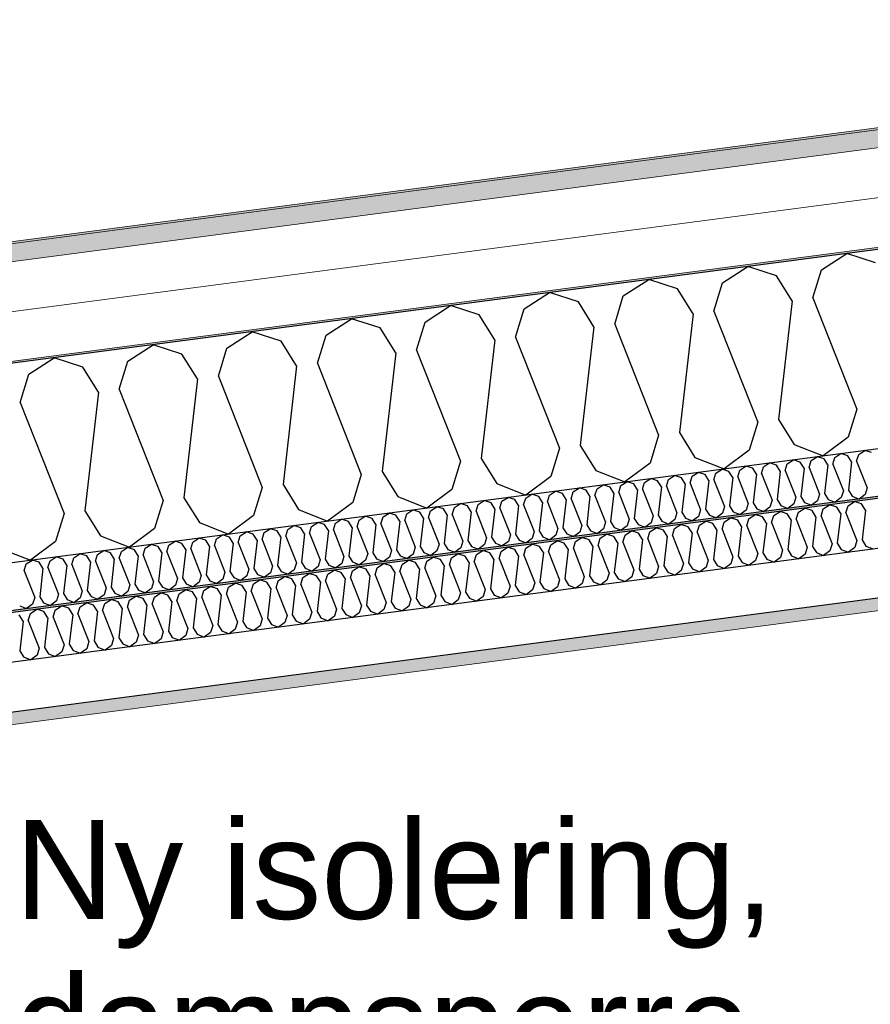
# Model space of a CAD drawing. Header units: millimetres. Extents: x -82116 to -57126, y -2070 to 13065.
# Tile 30 of 74: x -73345 to -72484, y 7414 to 8411. Entities that reach past the tile are written whole.
import ezdxf

# ---------------------------------------------------------------- set-up
doc = ezdxf.new("R2010")
doc.units = ezdxf.units.MM
doc.header["$LTSCALE"] = 0.5
doc.header["$MEASUREMENT"] = 0
doc.linetypes.add('PLINE', pattern=[0])
doc.layers.add('236- Innvendig kledning og overflate(Nye konstruksjoner)', color=7, linetype='Continuous', lineweight=0)
doc.layers.add('262- Taktekking(Nye konstruksjoner)', color=7, linetype='Continuous', lineweight=0)
for name, color, linetype in [('256- Faste himlinger og overflatebehandling (Skravur)(Nye konstruksjoner)', 7, 'Continuous'), ('256- Faste himlinger og overflatebehandling(Nye konstruksjoner)', 7, 'Continuous'), ('261- Primærkonstruksjon (tak)', 7, 'Continuous'), ('261- Primærkonstruksjon (tak) (Skravur)', 7, 'Continuous'), ('262- Taktekking (Skravur)(Nye konstruksjoner)', 7, 'Continuous'), ('832- Tekst bygning(Nye konstruksjoner)', 7, 'Continuous')]:
    doc.layers.add(name, color=color, linetype=linetype)
doc.styles.add('GENERATED_STYLE_3', font='arial.ttf')
doc.dimstyles.new('GENERATED_STYLE__2', dxfattribs={"dimtxt": 0.18, "dimasz": 182.4, "dimexe": 0.18, "dimexo": 0.0625, "dimgap": 0, "dimtad": 0, "dimtih": 1, "dimtoh": 1, "dimdec": 4, "dimzin": 0, "dimdsep": 46, "dimcen": 0.09, "dimadec": 0, "dimazin": 0, "dimtfac": 1, "dimtdec": 4, "dimtmove": 0, "dimatfit": 3, "dimldrblk": 'ARROWHEAD_5', "dimfxl": 1, "dimtolj": 1, "dimtzin": 0, "dimarcsym": 0})

# ---------------------------------------------------------------- blocks, each defined once
blk = doc.blocks.new('*X4')
at = {"layer": '261- Primærkonstruksjon (tak) (Skravur)', "linetype": 'PLINE'}
for p, q in [((-72533.31, 8157.51), (-72507.62, 8174.07)), ((-72478.52, 8164.72), (-72507.62, 8174.07)), ((-72633.61, 8144.3), (-72607.93, 8160.87)), ((-72578.83, 8151.51), (-72607.93, 8160.87)), ((-72541.99, 8129.04), (-72533.31, 8157.51)), ((-72733.92, 8131.09), (-72708.23, 8147.66)), ((-72679.14, 8138.31), (-72708.23, 8147.66)), ((-72642.3, 8115.83), (-72633.61, 8144.3)), ((-72563.07, 8126.26), (-72578.83, 8151.51)), ((-72834.23, 8117.89), (-72808.54, 8134.46)), ((-72779.44, 8125.1), (-72808.54, 8134.46)), ((-72663.38, 8113.06), (-72679.14, 8138.31)), ((-72763.68, 8099.85), (-72779.44, 8125.1)), ((-72742.61, 8102.62), (-72733.92, 8131.09)), ((-72563.07, 8126.26), (-72576.83, 8006.12)), ((-72541.99, 8129.04), (-72497.6, 8016.55)), ((-72934.53, 8104.68), (-72908.85, 8121.25)), ((-72879.75, 8111.9), (-72908.85, 8121.25)), ((-72842.91, 8089.42), (-72834.23, 8117.89)), ((-72663.38, 8113.06), (-72677.14, 7992.91)), ((-72642.3, 8115.83), (-72597.91, 8003.34)), ((-73034.84, 8091.48), (-73009.15, 8108.05)), ((-72980.05, 8098.69), (-73009.15, 8108.05)), ((-72943.22, 8076.21), (-72934.53, 8104.68)), ((-72863.99, 8086.64), (-72879.75, 8111.9)), ((-72742.61, 8102.62), (-72698.22, 7990.14)), ((-73135.15, 8078.27), (-73109.46, 8094.84)), ((-73080.36, 8085.48), (-73109.46, 8094.84)), ((-72964.29, 8073.44), (-72980.05, 8098.69)), ((-72763.68, 8099.85), (-72777.45, 7979.7)), ((-73064.6, 8060.23), (-73080.36, 8085.48)), ((-73043.53, 8063.01), (-73034.84, 8091.48)), ((-72863.99, 8086.64), (-72877.75, 7966.5)), ((-72842.91, 8089.42), (-72798.52, 7976.93)), ((-73235.45, 8065.07), (-73209.77, 8081.64)), ((-73180.67, 8072.28), (-73209.77, 8081.64)), ((-73143.83, 8049.8), (-73135.15, 8078.27)), ((-72964.29, 8073.44), (-72978.06, 7953.29)), ((-72943.22, 8076.21), (-72898.83, 7963.72)), ((-73335.76, 8051.86), (-73310.07, 8068.43)), ((-73280.97, 8059.07), (-73310.07, 8068.43)), ((-73244.14, 8036.6), (-73235.45, 8065.07)), ((-73164.91, 8047.03), (-73180.67, 8072.28)), ((-73043.53, 8063.01), (-72999.13, 7950.52)), ((-73265.21, 8033.82), (-73280.97, 8059.07)), ((-73064.6, 8060.23), (-73078.37, 7940.09)), ((-73344.45, 8023.39), (-73335.76, 8051.86)), ((-73164.91, 8047.03), (-73178.67, 7926.88)), ((-73143.83, 8049.8), (-73099.44, 7937.31)), ((-73265.21, 8033.82), (-73278.98, 7913.68)), ((-73244.14, 8036.6), (-73199.75, 7924.11)), ((-73344.45, 8023.39), (-73300.05, 7910.9)), ((-72497.6, 8016.55), (-72506.29, 7988.08)), ((-72597.91, 8003.34), (-72606.6, 7974.87)), ((-72576.83, 8006.12), (-72561.07, 7980.86)), ((-72677.14, 7992.91), (-72661.38, 7967.66)), ((-72698.22, 7990.14), (-72706.9, 7961.67)), ((-72506.29, 7988.08), (-72531.67, 7969.18)), ((-72798.52, 7976.93), (-72807.21, 7948.46)), ((-72777.45, 7979.7), (-72761.69, 7954.45)), ((-72606.6, 7974.87), (-72631.98, 7955.98)), ((-72561.07, 7980.86), (-72531.67, 7969.18)), ((-72898.83, 7963.72), (-72907.52, 7935.25)), ((-72877.75, 7966.5), (-72861.99, 7941.25)), ((-72661.38, 7967.66), (-72631.98, 7955.98)), ((-72978.06, 7953.29), (-72962.3, 7928.04)), ((-72761.69, 7954.45), (-72732.28, 7942.77)), ((-72706.9, 7961.67), (-72732.28, 7942.77)), ((-72999.13, 7950.52), (-73007.82, 7922.05)), ((-72807.21, 7948.46), (-72832.59, 7929.57)), ((-73099.44, 7937.31), (-73108.13, 7908.84)), ((-73078.37, 7940.09), (-73062.61, 7914.84)), ((-72907.52, 7935.25), (-72932.9, 7916.36)), ((-72861.99, 7941.25), (-72832.59, 7929.57)), ((-73199.75, 7924.11), (-73208.43, 7895.64)), ((-73178.67, 7926.88), (-73162.91, 7901.63)), ((-72962.3, 7928.04), (-72932.9, 7916.36)), ((-73278.98, 7913.68), (-73263.22, 7888.42)), ((-73062.61, 7914.84), (-73033.2, 7903.16)), ((-73007.82, 7922.05), (-73033.2, 7903.16)), ((-73300.05, 7910.9), (-73308.74, 7882.43)), ((-73108.13, 7908.84), (-73133.51, 7889.95)), ((-73208.43, 7895.64), (-73233.81, 7876.74)), ((-73162.91, 7901.63), (-73133.51, 7889.95)), ((-73263.22, 7888.42), (-73233.81, 7876.74)), ((-73363.53, 7875.22), (-73334.12, 7863.54)), ((-73308.74, 7882.43), (-73334.12, 7863.54))]:
    blk.add_line(p, q, dxfattribs=at)
blk = doc.blocks.new('*X10')
at = {"layer": '256- Faste himlinger og overflatebehandling (Skravur)(Nye konstruksjoner)', "linetype": 'PLINE'}
for p, q in [((-72495.71, 7970.75), (-72489.54, 7974.73)), ((-72482.56, 7972.48), (-72489.54, 7974.73)), ((-72567.93, 7961.24), (-72561.76, 7965.22)), ((-72554.78, 7962.98), (-72561.76, 7965.22)), ((-72551, 7956.92), (-72554.78, 7962.98)), ((-72545.94, 7957.58), (-72543.85, 7964.41)), ((-72543.85, 7964.41), (-72537.69, 7968.39)), ((-72530.7, 7966.15), (-72537.69, 7968.39)), ((-72526.92, 7960.08), (-72530.7, 7966.15)), ((-72521.86, 7960.75), (-72519.78, 7967.58)), ((-72519.78, 7967.58), (-72513.61, 7971.56)), ((-72506.63, 7969.31), (-72513.61, 7971.56)), ((-72502.85, 7963.25), (-72506.63, 7969.31)), ((-72502.85, 7963.25), (-72506.15, 7934.42)), ((-72497.79, 7963.92), (-72495.71, 7970.75)), ((-72497.79, 7963.92), (-72487.14, 7936.92)), ((-72640.15, 7951.74), (-72633.98, 7955.71)), ((-72627, 7953.47), (-72633.98, 7955.71)), ((-72623.22, 7947.41), (-72627, 7953.47)), ((-72618.16, 7948.07), (-72616.07, 7954.91)), ((-72616.07, 7954.91), (-72609.91, 7958.88)), ((-72602.92, 7956.64), (-72609.91, 7958.88)), ((-72599.14, 7950.58), (-72602.92, 7956.64)), ((-72594.08, 7951.24), (-72592, 7958.08)), ((-72592, 7958.08), (-72585.84, 7962.05)), ((-72578.85, 7959.81), (-72585.84, 7962.05)), ((-72575.07, 7953.75), (-72578.85, 7959.81)), ((-72575.07, 7953.75), (-72578.37, 7924.91)), ((-72570.01, 7954.41), (-72567.93, 7961.24)), ((-72570.01, 7954.41), (-72559.36, 7927.41)), ((-72551, 7956.92), (-72554.3, 7928.08)), ((-72545.94, 7957.58), (-72535.28, 7930.58)), ((-72526.92, 7960.08), (-72530.23, 7931.25)), ((-72521.86, 7960.75), (-72511.21, 7933.75)), ((-72736.44, 7939.06), (-72730.28, 7943.04)), ((-72723.29, 7940.79), (-72730.28, 7943.04)), ((-72712.37, 7942.23), (-72706.2, 7946.21)), ((-72699.22, 7943.96), (-72706.2, 7946.21)), ((-72695.44, 7937.9), (-72699.22, 7943.96)), ((-72690.38, 7938.57), (-72688.29, 7945.4)), ((-72688.29, 7945.4), (-72682.13, 7949.37)), ((-72675.15, 7947.13), (-72682.13, 7949.37)), ((-72671.36, 7941.07), (-72675.15, 7947.13)), ((-72666.31, 7941.73), (-72664.22, 7948.57)), ((-72664.22, 7948.57), (-72658.06, 7952.54)), ((-72651.07, 7950.3), (-72658.06, 7952.54)), ((-72647.29, 7944.24), (-72651.07, 7950.3)), ((-72647.29, 7944.24), (-72650.59, 7915.4)), ((-72642.23, 7944.9), (-72640.15, 7951.74)), ((-72642.23, 7944.9), (-72631.58, 7917.91)), ((-72623.22, 7947.41), (-72626.52, 7918.57)), ((-72618.16, 7948.07), (-72607.5, 7921.08)), ((-72599.14, 7950.58), (-72602.45, 7921.74)), ((-72594.08, 7951.24), (-72583.43, 7924.25)), ((-72808.66, 7929.55), (-72802.5, 7933.53)), ((-72795.51, 7931.28), (-72802.5, 7933.53)), ((-72784.59, 7932.72), (-72778.42, 7936.7)), ((-72771.44, 7934.45), (-72778.42, 7936.7)), ((-72767.66, 7928.39), (-72771.44, 7934.45)), ((-72762.6, 7929.06), (-72760.51, 7935.89)), ((-72760.51, 7935.89), (-72754.35, 7939.87)), ((-72747.37, 7937.62), (-72754.35, 7939.87)), ((-72743.58, 7931.56), (-72747.37, 7937.62)), ((-72738.53, 7932.23), (-72736.44, 7939.06)), ((-72719.51, 7934.73), (-72723.29, 7940.79)), ((-72719.51, 7934.73), (-72722.81, 7905.9)), ((-72714.45, 7935.4), (-72712.37, 7942.23)), ((-72714.45, 7935.4), (-72703.8, 7908.4)), ((-72695.44, 7937.9), (-72698.74, 7909.06)), ((-72690.38, 7938.57), (-72679.72, 7911.57)), ((-72671.36, 7941.07), (-72674.67, 7912.23)), ((-72666.31, 7941.73), (-72655.65, 7914.74)), ((-72511.21, 7933.75), (-72513.29, 7926.92)), ((-72506.15, 7934.42), (-72502.37, 7928.36)), ((-72487.14, 7936.92), (-72489.22, 7930.09)), ((-72880.88, 7920.04), (-72874.72, 7924.02)), ((-72867.73, 7921.77), (-72874.72, 7924.02)), ((-72858.89, 7916.38), (-72856.81, 7923.21)), ((-72856.81, 7923.21), (-72850.64, 7927.19)), ((-72843.66, 7924.94), (-72850.64, 7927.19)), ((-72839.88, 7918.88), (-72843.66, 7924.94)), ((-72834.82, 7919.55), (-72832.74, 7926.38)), ((-72832.74, 7926.38), (-72826.57, 7930.36)), ((-72819.59, 7928.11), (-72826.57, 7930.36)), ((-72815.8, 7922.05), (-72819.59, 7928.11)), ((-72810.75, 7922.72), (-72808.66, 7929.55)), ((-72791.73, 7925.22), (-72795.51, 7931.28)), ((-72791.73, 7925.22), (-72795.03, 7896.39)), ((-72786.67, 7925.89), (-72784.59, 7932.72)), ((-72786.67, 7925.89), (-72776.02, 7898.89)), ((-72767.66, 7928.39), (-72770.96, 7899.56)), ((-72762.6, 7929.06), (-72751.95, 7902.06)), ((-72743.58, 7931.56), (-72746.89, 7902.73)), ((-72738.53, 7932.23), (-72727.87, 7905.23)), ((-72583.43, 7924.25), (-72585.52, 7917.41)), ((-72578.37, 7924.91), (-72574.59, 7918.85)), ((-72559.36, 7927.41), (-72561.44, 7920.58)), ((-72554.3, 7928.08), (-72550.52, 7922.02)), ((-72537.37, 7923.75), (-72543.46, 7919.22)), ((-72535.28, 7930.58), (-72537.37, 7923.75)), ((-72530.23, 7931.25), (-72526.44, 7925.19)), ((-72526.44, 7925.19), (-72519.39, 7922.39)), ((-72513.29, 7926.92), (-72519.39, 7922.39)), ((-72502.37, 7928.36), (-72495.31, 7925.56)), ((-72489.22, 7930.09), (-72495.31, 7925.56)), ((-72953.1, 7910.54), (-72946.94, 7914.51)), ((-72939.95, 7912.27), (-72946.94, 7914.51)), ((-72931.11, 7906.87), (-72929.03, 7913.7)), ((-72929.03, 7913.7), (-72922.86, 7917.68)), ((-72915.88, 7915.44), (-72922.86, 7917.68)), ((-72912.1, 7909.38), (-72915.88, 7915.44)), ((-72907.04, 7910.04), (-72904.96, 7916.87)), ((-72904.96, 7916.87), (-72898.79, 7920.85)), ((-72891.81, 7918.61), (-72898.79, 7920.85)), ((-72888.02, 7912.54), (-72891.81, 7918.61)), ((-72882.97, 7913.21), (-72880.88, 7920.04)), ((-72882.97, 7913.21), (-72872.31, 7886.21)), ((-72863.95, 7915.71), (-72867.73, 7921.77)), ((-72863.95, 7915.71), (-72867.26, 7886.88)), ((-72858.89, 7916.38), (-72848.24, 7889.38)), ((-72839.88, 7918.88), (-72843.18, 7890.05)), ((-72834.82, 7919.55), (-72824.17, 7892.55)), ((-72815.8, 7922.05), (-72819.11, 7893.22)), ((-72810.75, 7922.72), (-72800.09, 7895.72)), ((-72655.65, 7914.74), (-72657.74, 7907.9)), ((-72650.59, 7915.4), (-72646.81, 7909.34)), ((-72631.58, 7917.91), (-72633.66, 7911.07)), ((-72626.52, 7918.57), (-72622.74, 7912.51)), ((-72609.59, 7914.24), (-72615.68, 7909.71)), ((-72607.5, 7921.08), (-72609.59, 7914.24)), ((-72602.45, 7921.74), (-72598.66, 7915.68)), ((-72598.66, 7915.68), (-72591.61, 7912.88)), ((-72585.52, 7917.41), (-72591.61, 7912.88)), ((-72574.59, 7918.85), (-72567.53, 7916.05)), ((-72561.44, 7920.58), (-72567.53, 7916.05)), ((-72550.52, 7922.02), (-72543.46, 7919.22)), ((-73025.32, 7901.03), (-73019.16, 7905)), ((-73012.17, 7902.76), (-73019.16, 7905)), ((-73003.33, 7897.36), (-73001.25, 7904.2)), ((-73001.25, 7904.2), (-72995.09, 7908.17)), ((-72988.1, 7905.93), (-72995.09, 7908.17)), ((-72984.32, 7899.87), (-72988.1, 7905.93)), ((-72979.26, 7900.53), (-72977.18, 7907.37)), ((-72977.18, 7907.37), (-72971.01, 7911.34)), ((-72964.03, 7909.1), (-72971.01, 7911.34)), ((-72960.25, 7903.04), (-72964.03, 7909.1)), ((-72960.25, 7903.04), (-72963.55, 7874.2)), ((-72955.19, 7903.7), (-72953.1, 7910.54)), ((-72955.19, 7903.7), (-72944.53, 7876.71)), ((-72936.17, 7906.21), (-72939.95, 7912.27)), ((-72936.17, 7906.21), (-72939.48, 7877.37)), ((-72931.11, 7906.87), (-72920.46, 7879.87)), ((-72912.1, 7909.38), (-72915.4, 7880.54)), ((-72907.04, 7910.04), (-72896.39, 7883.04)), ((-72888.02, 7912.54), (-72891.33, 7883.71)), ((-72727.87, 7905.23), (-72729.96, 7898.4)), ((-72722.81, 7905.9), (-72719.03, 7899.83)), ((-72703.8, 7908.4), (-72705.88, 7901.57)), ((-72698.74, 7909.06), (-72694.96, 7903)), ((-72694.96, 7903), (-72687.9, 7900.2)), ((-72681.81, 7904.74), (-72687.9, 7900.2)), ((-72679.72, 7911.57), (-72681.81, 7904.74)), ((-72674.67, 7912.23), (-72670.88, 7906.17)), ((-72670.88, 7906.17), (-72663.83, 7903.37)), ((-72657.74, 7907.9), (-72663.83, 7903.37)), ((-72646.81, 7909.34), (-72639.75, 7906.54)), ((-72633.66, 7911.07), (-72639.75, 7906.54)), ((-72622.74, 7912.51), (-72615.68, 7909.71)), ((-73097.54, 7891.52), (-73091.38, 7895.5)), ((-73084.4, 7893.25), (-73091.38, 7895.5)), ((-73080.61, 7887.19), (-73084.4, 7893.25)), ((-73075.56, 7887.86), (-73073.47, 7894.69)), ((-73073.47, 7894.69), (-73067.31, 7898.67)), ((-73060.32, 7896.42), (-73067.31, 7898.67)), ((-73056.54, 7890.36), (-73060.32, 7896.42)), ((-73051.48, 7891.03), (-73049.4, 7897.86)), ((-73049.4, 7897.86), (-73043.23, 7901.83)), ((-73036.25, 7899.59), (-73043.23, 7901.83)), ((-73032.47, 7893.53), (-73036.25, 7899.59)), ((-73032.47, 7893.53), (-73035.77, 7864.69)), ((-73027.41, 7894.19), (-73025.32, 7901.03)), ((-73027.41, 7894.19), (-73016.75, 7867.2)), ((-73008.39, 7896.7), (-73012.17, 7902.76)), ((-73008.39, 7896.7), (-73011.7, 7867.86)), ((-73003.33, 7897.36), (-72992.68, 7870.37)), ((-72984.32, 7899.87), (-72987.62, 7871.03)), ((-72979.26, 7900.53), (-72968.61, 7873.54)), ((-72819.11, 7893.22), (-72815.33, 7887.16)), ((-72800.09, 7895.72), (-72802.18, 7888.89)), ((-72795.03, 7896.39), (-72791.25, 7890.33)), ((-72776.02, 7898.89), (-72778.1, 7892.06)), ((-72770.96, 7899.56), (-72767.18, 7893.5)), ((-72767.18, 7893.5), (-72760.12, 7890.69)), ((-72754.03, 7895.23), (-72760.12, 7890.69)), ((-72751.95, 7902.06), (-72754.03, 7895.23)), ((-72746.89, 7902.73), (-72743.11, 7896.67)), ((-72743.11, 7896.67), (-72736.05, 7893.86)), ((-72729.96, 7898.4), (-72736.05, 7893.86)), ((-72719.03, 7899.83), (-72711.97, 7897.03)), ((-72705.88, 7901.57), (-72711.97, 7897.03)), ((-73169.76, 7882.01), (-73163.6, 7885.99)), ((-73156.62, 7883.74), (-73163.6, 7885.99)), ((-73152.83, 7877.68), (-73156.62, 7883.74)), ((-73147.78, 7878.35), (-73145.69, 7885.18)), ((-73145.69, 7885.18), (-73139.53, 7889.16)), ((-73132.54, 7886.91), (-73139.53, 7889.16)), ((-73128.76, 7880.85), (-73132.54, 7886.91)), ((-73123.7, 7881.52), (-73121.62, 7888.35)), ((-73121.62, 7888.35), (-73115.45, 7892.33)), ((-73108.47, 7890.08), (-73115.45, 7892.33)), ((-73104.69, 7884.02), (-73108.47, 7890.08)), ((-73104.69, 7884.02), (-73107.99, 7855.19)), ((-73099.63, 7884.69), (-73097.54, 7891.52)), ((-73099.63, 7884.69), (-73088.97, 7857.69)), ((-73080.61, 7887.19), (-73083.92, 7858.36)), ((-73075.56, 7887.86), (-73064.9, 7860.86)), ((-73056.54, 7890.36), (-73059.84, 7861.52)), ((-73051.48, 7891.03), (-73040.83, 7864.03)), ((-72891.33, 7883.71), (-72887.55, 7877.65)), ((-72872.31, 7886.21), (-72874.4, 7879.38)), ((-72867.26, 7886.88), (-72863.47, 7880.82)), ((-72848.24, 7889.38), (-72850.32, 7882.55)), ((-72843.18, 7890.05), (-72839.4, 7883.99)), ((-72839.4, 7883.99), (-72832.34, 7881.18)), ((-72826.25, 7885.72), (-72832.34, 7881.18)), ((-72824.17, 7892.55), (-72826.25, 7885.72)), ((-72815.33, 7887.16), (-72808.27, 7884.35)), ((-72802.18, 7888.89), (-72808.27, 7884.35)), ((-72791.25, 7890.33), (-72784.19, 7887.52)), ((-72778.1, 7892.06), (-72784.19, 7887.52)), ((-73266.06, 7869.33), (-73259.89, 7873.31)), ((-73252.91, 7871.06), (-73259.89, 7873.31)), ((-73241.99, 7872.5), (-73235.82, 7876.48)), ((-73228.84, 7874.23), (-73235.82, 7876.48)), ((-73225.05, 7868.17), (-73228.84, 7874.23)), ((-73220, 7868.84), (-73217.91, 7875.67)), ((-73217.91, 7875.67), (-73211.75, 7879.65)), ((-73204.76, 7877.4), (-73211.75, 7879.65)), ((-73200.98, 7871.34), (-73204.76, 7877.4)), ((-73195.92, 7872.01), (-73193.84, 7878.84)), ((-73193.84, 7878.84), (-73187.67, 7882.82)), ((-73180.69, 7880.57), (-73187.67, 7882.82)), ((-73176.91, 7874.51), (-73180.69, 7880.57)), ((-73176.91, 7874.51), (-73180.21, 7845.68)), ((-73171.85, 7875.18), (-73169.76, 7882.01)), ((-73171.85, 7875.18), (-73161.2, 7848.18)), ((-73152.83, 7877.68), (-73156.14, 7848.85)), ((-73147.78, 7878.35), (-73137.12, 7851.35)), ((-73128.76, 7880.85), (-73132.06, 7852.02)), ((-73123.7, 7881.52), (-73113.05, 7854.52)), ((-72968.61, 7873.54), (-72970.69, 7866.7)), ((-72963.55, 7874.2), (-72959.77, 7868.14)), ((-72944.53, 7876.71), (-72946.62, 7869.87)), ((-72939.48, 7877.37), (-72935.69, 7871.31)), ((-72920.46, 7879.87), (-72922.54, 7873.04)), ((-72915.4, 7880.54), (-72911.62, 7874.48)), ((-72911.62, 7874.48), (-72904.56, 7871.68)), ((-72898.47, 7876.21), (-72904.56, 7871.68)), ((-72896.39, 7883.04), (-72898.47, 7876.21)), ((-72887.55, 7877.65), (-72880.49, 7874.85)), ((-72874.4, 7879.38), (-72880.49, 7874.85)), ((-72863.47, 7880.82), (-72856.42, 7878.02)), ((-72850.32, 7882.55), (-72856.42, 7878.02)), ((-73338.28, 7859.83), (-73332.11, 7863.8)), ((-73325.13, 7861.56), (-73332.11, 7863.8)), ((-73314.21, 7863), (-73308.04, 7866.97)), ((-73301.06, 7864.73), (-73308.04, 7866.97)), ((-73297.28, 7858.67), (-73301.06, 7864.73)), ((-73292.22, 7859.33), (-73290.13, 7866.16)), ((-73290.13, 7866.16), (-73283.97, 7870.14)), ((-73276.98, 7867.9), (-73283.97, 7870.14)), ((-73273.2, 7861.84), (-73276.98, 7867.9)), ((-73268.14, 7862.5), (-73266.06, 7869.33)), ((-73249.13, 7865), (-73252.91, 7871.06)), ((-73249.13, 7865), (-73252.43, 7836.17)), ((-73244.07, 7865.67), (-73241.99, 7872.5)), ((-73244.07, 7865.67), (-73233.42, 7838.67)), ((-73225.05, 7868.17), (-73228.36, 7839.34)), ((-73220, 7868.84), (-73209.34, 7841.84)), ((-73200.98, 7871.34), (-73204.28, 7842.51)), ((-73195.92, 7872.01), (-73185.27, 7845.01)), ((-73040.83, 7864.03), (-73042.91, 7857.2)), ((-73035.77, 7864.69), (-73031.99, 7858.63)), ((-73016.75, 7867.2), (-73018.84, 7860.36)), ((-73011.7, 7867.86), (-73007.91, 7861.8)), ((-72994.77, 7863.53), (-73000.86, 7859)), ((-72992.68, 7870.37), (-72994.77, 7863.53)), ((-72987.62, 7871.03), (-72983.84, 7864.97)), ((-72983.84, 7864.97), (-72976.78, 7862.17)), ((-72970.69, 7866.7), (-72976.78, 7862.17)), ((-72959.77, 7868.14), (-72952.71, 7865.34)), ((-72946.62, 7869.87), (-72952.71, 7865.34)), ((-72935.69, 7871.31), (-72928.64, 7868.51)), ((-72922.54, 7873.04), (-72928.64, 7868.51)), ((-73340.36, 7852.99), (-73338.28, 7859.83)), ((-73321.35, 7855.5), (-73325.13, 7861.56)), ((-73321.35, 7855.5), (-73324.65, 7826.66)), ((-73316.29, 7856.16), (-73314.21, 7863)), ((-73316.29, 7856.16), (-73305.64, 7829.17)), ((-73297.28, 7858.67), (-73300.58, 7829.83)), ((-73292.22, 7859.33), (-73281.56, 7832.33)), ((-73273.2, 7861.84), (-73276.51, 7833)), ((-73268.14, 7862.5), (-73257.49, 7835.5)), ((-73113.05, 7854.52), (-73115.13, 7847.69)), ((-73107.99, 7855.19), (-73104.21, 7849.13)), ((-73088.97, 7857.69), (-73091.06, 7850.86)), ((-73083.92, 7858.36), (-73080.13, 7852.29)), ((-73066.99, 7854.03), (-73073.08, 7849.49)), ((-73064.9, 7860.86), (-73066.99, 7854.03)), ((-73059.84, 7861.52), (-73056.06, 7855.46)), ((-73056.06, 7855.46), (-73049, 7852.66)), ((-73042.91, 7857.2), (-73049, 7852.66)), ((-73031.99, 7858.63), (-73024.93, 7855.83)), ((-73018.84, 7860.36), (-73024.93, 7855.83)), ((-73007.91, 7861.8), (-73000.86, 7859)), ((-73340.36, 7852.99), (-73329.71, 7826)), ((-73185.27, 7845.01), (-73187.35, 7838.18)), ((-73180.21, 7845.68), (-73176.43, 7839.62)), ((-73161.2, 7848.18), (-73163.28, 7841.35)), ((-73156.14, 7848.85), (-73152.36, 7842.79)), ((-73139.21, 7844.52), (-73145.3, 7839.98)), ((-73137.12, 7851.35), (-73139.21, 7844.52)), ((-73132.06, 7852.02), (-73128.28, 7845.96)), ((-73128.28, 7845.96), (-73121.22, 7843.15)), ((-73115.13, 7847.69), (-73121.22, 7843.15)), ((-73104.21, 7849.13), (-73097.15, 7846.32)), ((-73091.06, 7850.86), (-73097.15, 7846.32)), ((-73080.13, 7852.29), (-73073.08, 7849.49)), ((-73257.49, 7835.5), (-73259.57, 7828.67)), ((-73252.43, 7836.17), (-73248.65, 7830.11)), ((-73233.42, 7838.67), (-73235.5, 7831.84)), ((-73228.36, 7839.34), (-73224.58, 7833.28)), ((-73224.58, 7833.28), (-73217.52, 7830.48)), ((-73211.43, 7835.01), (-73217.52, 7830.48)), ((-73209.34, 7841.84), (-73211.43, 7835.01)), ((-73204.28, 7842.51), (-73200.5, 7836.45)), ((-73200.5, 7836.45), (-73193.45, 7833.64)), ((-73187.35, 7838.18), (-73193.45, 7833.64)), ((-73176.43, 7839.62), (-73169.37, 7836.81)), ((-73163.28, 7841.35), (-73169.37, 7836.81)), ((-73152.36, 7842.79), (-73145.3, 7839.98)), ((-73329.71, 7826), (-73331.8, 7819.16)), ((-73324.65, 7826.66), (-73320.87, 7820.6)), ((-73305.64, 7829.17), (-73307.72, 7822.33)), ((-73300.58, 7829.83), (-73296.8, 7823.77)), ((-73296.8, 7823.77), (-73289.74, 7820.97)), ((-73283.65, 7825.5), (-73289.74, 7820.97)), ((-73281.56, 7832.33), (-73283.65, 7825.5)), ((-73276.51, 7833), (-73272.72, 7826.94)), ((-73272.72, 7826.94), (-73265.67, 7824.14)), ((-73259.57, 7828.67), (-73265.67, 7824.14)), ((-73248.65, 7830.11), (-73241.59, 7827.31)), ((-73235.5, 7831.84), (-73241.59, 7827.31)), ((-73344.94, 7817.43), (-73337.89, 7814.63)), ((-73331.8, 7819.16), (-73337.89, 7814.63)), ((-73320.87, 7820.6), (-73313.81, 7817.8)), ((-73307.72, 7822.33), (-73313.81, 7817.8))]:
    blk.add_line(p, q, dxfattribs=at)
blk = doc.blocks.new('*X11')
at = {"layer": '256- Faste himlinger og overflatebehandling (Skravur)(Nye konstruksjoner)', "linetype": 'PLINE'}
for p, q in [((-72581.72, 7908.87), (-72575.3, 7913.01)), ((-72568.02, 7910.67), (-72575.3, 7913.01)), ((-72556.64, 7912.17), (-72550.22, 7916.31)), ((-72542.95, 7913.97), (-72550.22, 7916.31)), ((-72539.01, 7907.66), (-72542.95, 7913.97)), ((-72533.74, 7908.35), (-72531.56, 7915.47)), ((-72531.56, 7915.47), (-72525.14, 7919.61)), ((-72517.87, 7917.27), (-72525.14, 7919.61)), ((-72513.93, 7910.96), (-72517.87, 7917.27)), ((-72508.66, 7911.65), (-72506.49, 7918.77)), ((-72506.49, 7918.77), (-72500.07, 7922.91)), ((-72492.79, 7920.57), (-72500.07, 7922.91)), ((-72488.85, 7914.26), (-72492.79, 7920.57)), ((-72488.85, 7914.26), (-72492.29, 7884.22)), ((-72656.95, 7898.96), (-72650.53, 7903.1)), ((-72643.25, 7900.76), (-72650.53, 7903.1)), ((-72631.87, 7902.26), (-72625.45, 7906.41)), ((-72618.17, 7904.07), (-72625.45, 7906.41)), ((-72614.23, 7897.75), (-72618.17, 7904.07)), ((-72608.97, 7898.45), (-72606.79, 7905.56)), ((-72606.79, 7905.56), (-72600.37, 7909.71)), ((-72593.1, 7907.37), (-72600.37, 7909.71)), ((-72589.16, 7901.05), (-72593.1, 7907.37)), ((-72583.89, 7901.75), (-72581.72, 7908.87)), ((-72564.08, 7904.36), (-72568.02, 7910.67)), ((-72564.08, 7904.36), (-72567.52, 7874.32)), ((-72558.81, 7905.05), (-72556.64, 7912.17)), ((-72558.81, 7905.05), (-72547.72, 7876.93)), ((-72539.01, 7907.66), (-72542.45, 7877.62)), ((-72533.74, 7908.35), (-72522.64, 7880.23)), ((-72513.93, 7910.96), (-72517.37, 7880.92)), ((-72508.66, 7911.65), (-72497.56, 7883.53)), ((-72732.18, 7889.06), (-72725.76, 7893.2)), ((-72718.48, 7890.86), (-72725.76, 7893.2)), ((-72707.1, 7892.36), (-72700.68, 7896.5)), ((-72693.4, 7894.16), (-72700.68, 7896.5)), ((-72689.46, 7887.85), (-72693.4, 7894.16)), ((-72684.2, 7888.54), (-72682.02, 7895.66)), ((-72682.02, 7895.66), (-72675.6, 7899.8)), ((-72668.33, 7897.46), (-72675.6, 7899.8)), ((-72664.39, 7891.15), (-72668.33, 7897.46)), ((-72659.12, 7891.84), (-72656.95, 7898.96)), ((-72639.31, 7894.45), (-72643.25, 7900.76)), ((-72639.31, 7894.45), (-72642.75, 7864.42)), ((-72634.04, 7895.15), (-72631.87, 7902.26)), ((-72634.04, 7895.15), (-72622.94, 7867.02)), ((-72614.23, 7897.75), (-72617.68, 7867.72)), ((-72608.97, 7898.45), (-72597.87, 7870.32)), ((-72589.16, 7901.05), (-72592.6, 7871.02)), ((-72583.89, 7901.75), (-72572.79, 7873.63)), ((-72807.41, 7879.15), (-72800.99, 7883.3)), ((-72793.71, 7880.96), (-72800.99, 7883.3)), ((-72782.33, 7882.45), (-72775.91, 7886.6)), ((-72768.63, 7884.26), (-72775.91, 7886.6)), ((-72764.69, 7877.94), (-72768.63, 7884.26)), ((-72759.43, 7878.64), (-72757.25, 7885.76)), ((-72757.25, 7885.76), (-72750.83, 7889.9)), ((-72743.56, 7887.56), (-72750.83, 7889.9)), ((-72739.62, 7881.25), (-72743.56, 7887.56)), ((-72734.35, 7881.94), (-72732.18, 7889.06)), ((-72714.54, 7884.55), (-72718.48, 7890.86)), ((-72714.54, 7884.55), (-72717.98, 7854.51)), ((-72709.27, 7885.24), (-72707.1, 7892.36)), ((-72709.27, 7885.24), (-72698.17, 7857.12)), ((-72689.46, 7887.85), (-72692.91, 7857.81)), ((-72684.2, 7888.54), (-72673.1, 7860.42)), ((-72664.39, 7891.15), (-72667.83, 7861.11)), ((-72659.12, 7891.84), (-72648.02, 7863.72)), ((-72497.56, 7883.53), (-72499.73, 7876.41)), ((-72492.29, 7884.22), (-72488.35, 7877.91)), ((-72882.64, 7869.25), (-72876.22, 7873.39)), ((-72868.94, 7871.05), (-72876.22, 7873.39)), ((-72857.56, 7872.55), (-72851.14, 7876.69)), ((-72843.86, 7874.35), (-72851.14, 7876.69)), ((-72839.92, 7868.04), (-72843.86, 7874.35)), ((-72834.66, 7868.73), (-72832.48, 7875.85)), ((-72832.48, 7875.85), (-72826.06, 7879.99)), ((-72818.79, 7877.65), (-72826.06, 7879.99)), ((-72814.85, 7871.34), (-72818.79, 7877.65)), ((-72809.58, 7872.04), (-72807.41, 7879.15)), ((-72789.77, 7874.64), (-72793.71, 7880.96)), ((-72789.77, 7874.64), (-72793.21, 7844.61)), ((-72784.5, 7875.34), (-72782.33, 7882.45)), ((-72784.5, 7875.34), (-72773.4, 7847.21)), ((-72764.69, 7877.94), (-72768.14, 7847.91)), ((-72759.43, 7878.64), (-72748.33, 7850.52)), ((-72739.62, 7881.25), (-72743.06, 7851.21)), ((-72734.35, 7881.94), (-72723.25, 7853.82)), ((-72572.79, 7873.63), (-72574.96, 7866.51)), ((-72567.52, 7874.32), (-72563.58, 7868.01)), ((-72547.72, 7876.93), (-72549.89, 7869.81)), ((-72542.45, 7877.62), (-72538.51, 7871.31)), ((-72524.81, 7873.11), (-72531.16, 7868.39)), ((-72522.64, 7880.23), (-72524.81, 7873.11)), ((-72517.37, 7880.92), (-72513.43, 7874.61)), ((-72513.43, 7874.61), (-72506.08, 7871.69)), ((-72499.73, 7876.41), (-72506.08, 7871.69)), ((-72488.35, 7877.91), (-72481, 7874.99)), ((-72957.87, 7859.34), (-72951.45, 7863.49)), ((-72944.17, 7861.15), (-72951.45, 7863.49)), ((-72932.79, 7862.65), (-72926.37, 7866.79)), ((-72919.09, 7864.45), (-72926.37, 7866.79)), ((-72915.15, 7858.14), (-72919.09, 7864.45)), ((-72909.89, 7858.83), (-72907.71, 7865.95)), ((-72907.71, 7865.95), (-72901.29, 7870.09)), ((-72894.02, 7867.75), (-72901.29, 7870.09)), ((-72890.08, 7861.44), (-72894.02, 7867.75)), ((-72884.81, 7862.13), (-72882.64, 7869.25)), ((-72865, 7864.74), (-72868.94, 7871.05)), ((-72865, 7864.74), (-72868.44, 7834.7)), ((-72859.73, 7865.43), (-72857.56, 7872.55)), ((-72859.73, 7865.43), (-72848.63, 7837.31)), ((-72839.92, 7868.04), (-72843.37, 7838)), ((-72834.66, 7868.73), (-72823.56, 7840.61)), ((-72814.85, 7871.34), (-72818.29, 7841.31)), ((-72809.58, 7872.04), (-72798.48, 7843.91)), ((-72648.02, 7863.72), (-72650.19, 7856.6)), ((-72642.75, 7864.42), (-72638.81, 7858.1)), ((-72622.94, 7867.02), (-72625.12, 7859.91)), ((-72617.68, 7867.72), (-72613.74, 7861.4)), ((-72600.04, 7863.21), (-72606.39, 7858.48)), ((-72597.87, 7870.32), (-72600.04, 7863.21)), ((-72592.6, 7871.02), (-72588.66, 7864.71)), ((-72588.66, 7864.71), (-72581.31, 7861.79)), ((-72574.96, 7866.51), (-72581.31, 7861.79)), ((-72563.58, 7868.01), (-72556.23, 7865.09)), ((-72549.89, 7869.81), (-72556.23, 7865.09)), ((-72538.51, 7871.31), (-72531.16, 7868.39)), ((-73033.1, 7849.44), (-73026.68, 7853.58)), ((-73019.4, 7851.24), (-73026.68, 7853.58)), ((-73008.02, 7852.74), (-73001.6, 7856.88)), ((-72994.32, 7854.55), (-73001.6, 7856.88)), ((-72990.38, 7848.23), (-72994.32, 7854.55)), ((-72985.12, 7848.93), (-72982.94, 7856.04)), ((-72982.94, 7856.04), (-72976.52, 7860.19)), ((-72969.25, 7857.85), (-72976.52, 7860.19)), ((-72965.31, 7851.53), (-72969.25, 7857.85)), ((-72960.04, 7852.23), (-72957.87, 7859.34)), ((-72940.23, 7854.83), (-72944.17, 7861.15)), ((-72940.23, 7854.83), (-72943.67, 7824.8)), ((-72934.96, 7855.53), (-72932.79, 7862.65)), ((-72934.96, 7855.53), (-72923.86, 7827.41)), ((-72915.15, 7858.14), (-72918.6, 7828.1)), ((-72909.89, 7858.83), (-72898.79, 7830.71)), ((-72890.08, 7861.44), (-72893.52, 7831.4)), ((-72884.81, 7862.13), (-72873.71, 7834.01)), ((-72723.25, 7853.82), (-72725.42, 7846.7)), ((-72717.98, 7854.51), (-72714.04, 7848.2)), ((-72698.17, 7857.12), (-72700.35, 7850)), ((-72692.91, 7857.81), (-72688.97, 7851.5)), ((-72675.27, 7853.3), (-72681.61, 7848.58)), ((-72673.1, 7860.42), (-72675.27, 7853.3)), ((-72667.83, 7861.11), (-72663.89, 7854.8)), ((-72663.89, 7854.8), (-72656.54, 7851.88)), ((-72650.19, 7856.6), (-72656.54, 7851.88)), ((-72638.81, 7858.1), (-72631.46, 7855.18)), ((-72625.12, 7859.91), (-72631.46, 7855.18)), ((-72613.74, 7861.4), (-72606.39, 7858.48)), ((-73108.33, 7839.54), (-73101.91, 7843.68)), ((-73094.63, 7841.34), (-73101.91, 7843.68)), ((-73083.25, 7842.84), (-73076.83, 7846.98)), ((-73069.55, 7844.64), (-73076.83, 7846.98)), ((-73065.61, 7838.33), (-73069.55, 7844.64)), ((-73060.35, 7839.02), (-73058.17, 7846.14)), ((-73058.17, 7846.14), (-73051.75, 7850.28)), ((-73044.48, 7847.94), (-73051.75, 7850.28)), ((-73040.54, 7841.63), (-73044.48, 7847.94)), ((-73035.27, 7842.32), (-73033.1, 7849.44)), ((-73015.46, 7844.93), (-73019.4, 7851.24)), ((-73015.46, 7844.93), (-73018.9, 7814.89)), ((-73010.19, 7845.62), (-73008.02, 7852.74)), ((-73010.19, 7845.62), (-72999.09, 7817.5)), ((-72990.38, 7848.23), (-72993.83, 7818.2)), ((-72985.12, 7848.93), (-72974.02, 7820.8)), ((-72965.31, 7851.53), (-72968.75, 7821.5)), ((-72960.04, 7852.23), (-72948.94, 7824.11)), ((-72798.48, 7843.91), (-72800.65, 7836.8)), ((-72793.21, 7844.61), (-72789.27, 7838.29)), ((-72773.4, 7847.21), (-72775.58, 7840.1)), ((-72768.14, 7847.91), (-72764.2, 7841.6)), ((-72750.5, 7843.4), (-72756.84, 7838.68)), ((-72748.33, 7850.52), (-72750.5, 7843.4)), ((-72743.06, 7851.21), (-72739.12, 7844.9)), ((-72739.12, 7844.9), (-72731.77, 7841.98)), ((-72725.42, 7846.7), (-72731.77, 7841.98)), ((-72714.04, 7848.2), (-72706.69, 7845.28)), ((-72700.35, 7850), (-72706.69, 7845.28)), ((-72688.97, 7851.5), (-72681.61, 7848.58)), ((-73183.56, 7829.63), (-73177.14, 7833.77)), ((-73169.86, 7831.44), (-73177.14, 7833.77)), ((-73158.48, 7832.93), (-73152.06, 7837.08)), ((-73144.78, 7834.74), (-73152.06, 7837.08)), ((-73140.84, 7828.42), (-73144.78, 7834.74)), ((-73135.58, 7829.12), (-73133.4, 7836.23)), ((-73133.4, 7836.23), (-73126.98, 7840.38)), ((-73119.71, 7838.04), (-73126.98, 7840.38)), ((-73115.77, 7831.73), (-73119.71, 7838.04)), ((-73110.5, 7832.42), (-73108.33, 7839.54)), ((-73090.69, 7835.03), (-73094.63, 7841.34)), ((-73090.69, 7835.03), (-73094.13, 7804.99)), ((-73085.42, 7835.72), (-73083.25, 7842.84)), ((-73085.42, 7835.72), (-73074.32, 7807.6)), ((-73065.61, 7838.33), (-73069.06, 7808.29)), ((-73060.35, 7839.02), (-73049.25, 7810.9)), ((-73040.54, 7841.63), (-73043.98, 7811.59)), ((-73035.27, 7842.32), (-73024.17, 7814.2)), ((-72873.71, 7834.01), (-72875.88, 7826.89)), ((-72868.44, 7834.7), (-72864.5, 7828.39)), ((-72848.63, 7837.31), (-72850.81, 7830.19)), ((-72843.37, 7838), (-72839.43, 7831.69)), ((-72825.73, 7833.49), (-72832.07, 7828.77)), ((-72823.56, 7840.61), (-72825.73, 7833.49)), ((-72818.29, 7841.31), (-72814.35, 7834.99)), ((-72814.35, 7834.99), (-72807, 7832.07)), ((-72800.65, 7836.8), (-72807, 7832.07)), ((-72789.27, 7838.29), (-72781.92, 7835.37)), ((-72775.58, 7840.1), (-72781.92, 7835.37)), ((-72764.2, 7841.6), (-72756.84, 7838.68)), ((-73258.79, 7819.73), (-73252.36, 7823.87)), ((-73245.09, 7821.53), (-73252.36, 7823.87)), ((-73233.71, 7823.03), (-73227.29, 7827.17)), ((-73220.01, 7824.83), (-73227.29, 7827.17)), ((-73216.07, 7818.52), (-73220.01, 7824.83)), ((-73210.8, 7819.21), (-73208.63, 7826.33)), ((-73208.63, 7826.33), (-73202.21, 7830.47)), ((-73194.94, 7828.13), (-73202.21, 7830.47)), ((-73191, 7821.82), (-73194.94, 7828.13)), ((-73185.73, 7822.51), (-73183.56, 7829.63)), ((-73165.92, 7825.12), (-73169.86, 7831.44)), ((-73165.92, 7825.12), (-73169.36, 7795.09)), ((-73160.65, 7825.82), (-73158.48, 7832.93)), ((-73160.65, 7825.82), (-73149.55, 7797.69)), ((-73140.84, 7828.42), (-73144.29, 7798.39)), ((-73135.58, 7829.12), (-73124.48, 7801)), ((-73115.77, 7831.73), (-73119.21, 7801.69)), ((-73110.5, 7832.42), (-73099.4, 7804.3)), ((-72948.94, 7824.11), (-72951.11, 7816.99)), ((-72943.67, 7824.8), (-72939.73, 7818.49)), ((-72923.86, 7827.41), (-72926.04, 7820.29)), ((-72918.6, 7828.1), (-72914.66, 7821.79)), ((-72900.96, 7823.59), (-72907.3, 7818.87)), ((-72898.79, 7830.71), (-72900.96, 7823.59)), ((-72893.52, 7831.4), (-72889.58, 7825.09)), ((-72889.58, 7825.09), (-72882.23, 7822.17)), ((-72875.88, 7826.89), (-72882.23, 7822.17)), ((-72864.5, 7828.39), (-72857.15, 7825.47)), ((-72850.81, 7830.19), (-72857.15, 7825.47)), ((-72839.43, 7831.69), (-72832.07, 7828.77)), ((-73334.02, 7809.82), (-73327.59, 7813.97)), ((-73320.32, 7811.63), (-73327.59, 7813.97)), ((-73308.94, 7813.13), (-73302.52, 7817.27)), ((-73295.24, 7814.93), (-73302.52, 7817.27)), ((-73291.3, 7808.62), (-73295.24, 7814.93)), ((-73286.03, 7809.31), (-73283.86, 7816.43)), ((-73283.86, 7816.43), (-73277.44, 7820.57)), ((-73270.17, 7818.23), (-73277.44, 7820.57)), ((-73266.23, 7811.92), (-73270.17, 7818.23)), ((-73260.96, 7812.61), (-73258.79, 7819.73)), ((-73241.15, 7815.22), (-73245.09, 7821.53)), ((-73241.15, 7815.22), (-73244.59, 7785.18)), ((-73235.88, 7815.91), (-73233.71, 7823.03)), ((-73235.88, 7815.91), (-73224.78, 7787.79)), ((-73216.07, 7818.52), (-73219.51, 7788.48)), ((-73210.8, 7819.21), (-73199.71, 7791.09)), ((-73191, 7821.82), (-73194.44, 7791.78)), ((-73185.73, 7822.51), (-73174.63, 7794.39)), ((-73024.17, 7814.2), (-73026.34, 7807.08)), ((-73018.9, 7814.89), (-73014.96, 7808.58)), ((-72999.09, 7817.5), (-73001.27, 7810.38)), ((-72993.83, 7818.2), (-72989.89, 7811.88)), ((-72976.19, 7813.69), (-72982.53, 7808.96)), ((-72974.02, 7820.8), (-72976.19, 7813.69)), ((-72968.75, 7821.5), (-72964.81, 7815.18)), ((-72964.81, 7815.18), (-72957.46, 7812.26)), ((-72951.11, 7816.99), (-72957.46, 7812.26)), ((-72939.73, 7818.49), (-72932.38, 7815.57)), ((-72926.04, 7820.29), (-72932.38, 7815.57)), ((-72914.66, 7821.79), (-72907.3, 7818.87)), ((-73341.46, 7802.01), (-73345.4, 7808.33)), ((-73336.19, 7802.71), (-73334.02, 7809.82)), ((-73316.38, 7805.31), (-73320.32, 7811.63)), ((-73316.38, 7805.31), (-73319.82, 7775.28)), ((-73311.11, 7806.01), (-73308.94, 7813.13)), ((-73311.11, 7806.01), (-73300.01, 7777.89)), ((-73291.3, 7808.62), (-73294.74, 7778.58)), ((-73286.03, 7809.31), (-73274.94, 7781.19)), ((-73266.23, 7811.92), (-73269.67, 7781.88)), ((-73260.96, 7812.61), (-73249.86, 7784.49)), ((-73099.4, 7804.3), (-73101.57, 7797.18)), ((-73094.13, 7804.99), (-73090.19, 7798.68)), ((-73074.32, 7807.6), (-73076.5, 7800.48)), ((-73069.06, 7808.29), (-73065.12, 7801.98)), ((-73051.42, 7803.78), (-73057.76, 7799.06)), ((-73049.25, 7810.9), (-73051.42, 7803.78)), ((-73043.98, 7811.59), (-73040.04, 7805.28)), ((-73040.04, 7805.28), (-73032.69, 7802.36)), ((-73026.34, 7807.08), (-73032.69, 7802.36)), ((-73014.96, 7808.58), (-73007.61, 7805.66)), ((-73001.27, 7810.38), (-73007.61, 7805.66)), ((-72989.89, 7811.88), (-72982.53, 7808.96)), ((-73341.46, 7802.01), (-73344.9, 7771.98)), ((-73336.19, 7802.71), (-73325.09, 7774.58)), ((-73174.63, 7794.39), (-73176.8, 7787.28)), ((-73169.36, 7795.09), (-73165.42, 7788.77)), ((-73149.55, 7797.69), (-73151.73, 7790.58)), ((-73144.29, 7798.39), (-73140.35, 7792.07)), ((-73126.65, 7793.88), (-73132.99, 7789.15)), ((-73124.48, 7801), (-73126.65, 7793.88)), ((-73119.21, 7801.69), (-73115.27, 7795.38)), ((-73115.27, 7795.38), (-73107.92, 7792.46)), ((-73101.57, 7797.18), (-73107.92, 7792.46)), ((-73090.19, 7798.68), (-73082.84, 7795.76)), ((-73076.5, 7800.48), (-73082.84, 7795.76)), ((-73065.12, 7801.98), (-73057.76, 7799.06)), ((-73249.86, 7784.49), (-73252.03, 7777.37)), ((-73244.59, 7785.18), (-73240.65, 7778.87)), ((-73224.78, 7787.79), (-73226.96, 7780.67)), ((-73219.51, 7788.48), (-73215.57, 7782.17)), ((-73201.88, 7783.97), (-73208.22, 7779.25)), ((-73199.71, 7791.09), (-73201.88, 7783.97)), ((-73194.44, 7791.78), (-73190.5, 7785.47)), ((-73190.5, 7785.47), (-73183.15, 7782.55)), ((-73176.8, 7787.28), (-73183.15, 7782.55)), ((-73165.42, 7788.77), (-73158.07, 7785.85)), ((-73151.73, 7790.58), (-73158.07, 7785.85)), ((-73140.35, 7792.07), (-73132.99, 7789.15)), ((-73325.09, 7774.58), (-73327.26, 7767.47)), ((-73319.82, 7775.28), (-73315.88, 7768.96)), ((-73300.01, 7777.89), (-73302.19, 7770.77)), ((-73294.74, 7778.58), (-73290.8, 7772.27)), ((-73277.11, 7774.07), (-73283.45, 7769.35)), ((-73274.94, 7781.19), (-73277.11, 7774.07)), ((-73269.67, 7781.88), (-73265.73, 7775.57)), ((-73265.73, 7775.57), (-73258.38, 7772.65)), ((-73252.03, 7777.37), (-73258.38, 7772.65)), ((-73240.65, 7778.87), (-73233.3, 7775.95)), ((-73226.96, 7780.67), (-73233.3, 7775.95)), ((-73215.57, 7782.17), (-73208.22, 7779.25)), ((-73344.9, 7771.98), (-73340.96, 7765.66)), ((-73340.96, 7765.66), (-73333.61, 7762.74)), ((-73327.26, 7767.47), (-73333.61, 7762.74)), ((-73315.88, 7768.96), (-73308.53, 7766.04)), ((-73302.19, 7770.77), (-73308.53, 7766.04)), ((-73290.8, 7772.27), (-73283.45, 7769.35))]:
    blk.add_line(p, q, dxfattribs=at)
blk = doc.blocks.new('ARROWHEAD_5')
at = {"linetype": 'Continuous'}
blk.add_hatch(color=256, dxfattribs=at).paths.add_polyline_path([(-1, 0.2679), (0, 0), (-1, -0.2679)])
blk.add_line((0, 0), (-1, 0), dxfattribs=at)

msp = doc.modelspace()

# ---------------------------------------------------------------- hatches: boundary and pattern name
at = {"layer": '256- Faste himlinger og overflatebehandling (Skravur)(Nye konstruksjoner)', "linetype": 'Continuous'}
msp.add_hatch(color=256, dxfattribs=at).paths.add_polyline_path([(-68938.16, 8393.86), (-77605.66, 7252.77), (-77605.66, 7250.75), (-68938.16, 8391.85)])
h = msp.add_hatch(dxfattribs=at)
h.set_pattern_fill('Gips', color=256, style=0, pattern_type=2)
h.set_pattern_definition([(7.5, (0, 0), (-11.3039, 85.86164), [0, -50]), (7.5, (19.13, 46.19), (-11.3039, 85.86164), [0, -50])])
h.paths.add_polyline_path([(-77605.66, 7137.28), (-68938.16, 8278.38), (-68938.16, 8290.98), (-77605.66, 7149.89)])
at = {"layer": '262- Taktekking (Skravur)(Nye konstruksjoner)', "linetype": 'Continuous'}
msp.add_hatch(color=256, dxfattribs=at).paths.add_polyline_path([(-78118.16, 7556.47), (-64162.31, 9393.79), (-64163.03, 9395.7), (-64163, 9395.72), (-73335.96, 8188.07), (-78118.16, 7558.49)])
h = msp.add_hatch(dxfattribs=at)
h.set_pattern_fill('Prikker_tett', color=256, style=0, pattern_type=2)
h.set_pattern_definition([(0, (0, 0), (0, 43.30127), [0, -25]), (0, (12.5, 21.65), (0, 43.30127), [0, -25])])
h.paths.add_polyline_path([(-78118.16, 7435.43), (-64143.16, 9275.28), (-64143.16, 9277.29), (-78118.16, 7437.45)])
at = {"layer": '262- Taktekking(Nye konstruksjoner)', "linetype": 'Continuous'}
msp.add_hatch(color=256, dxfattribs=at).paths.add_polyline_path([(-78118.16, 7538.31), (-64143.16, 9378.16), (-64143.16, 9396.3), (-64162.3, 9393.78), (-64162.31, 9393.79), (-78118.16, 7556.47)])

# ---------------------------------------------------------------- linework, layer by layer
at = {"layer": '236- Innvendig kledning og overflate(Nye konstruksjoner)', "linetype": 'PLINE'}
msp.add_line((-68938.16, 8278.38), (-77605.66, 7137.28), dxfattribs=at)
at = {"layer": '256- Faste himlinger og overflatebehandling(Nye konstruksjoner)', "linetype": 'PLINE'}
for p, q in [((-68938.16, 8393.86), (-77605.66, 7252.77)), ((-68938.16, 8391.85), (-77605.66, 7250.75)), ((-68938.16, 8341.41), (-77605.66, 7200.32)), ((-68938.16, 8290.98), (-77605.66, 7149.89))]:
    msp.add_line(p, q, dxfattribs=at)
at = {"layer": '261- Primærkonstruksjon (tak)', "linetype": 'PLINE'}
msp.add_line((-64193.16, 9268.69), (-77818.16, 7474.93), dxfattribs=at)
at = {"layer": '261- Primærkonstruksjon (tak)', "linetype": 'PLINE', "flags": 128}
msp.add_lwpolyline([(-68823.16, 8457.42), (-68913.16, 8445.57), (-68925.66, 8443.92), (-68938.16, 8442.28), (-77605.66, 7301.18)], dxfattribs=at)
at = {"layer": '262- Taktekking(Nye konstruksjoner)', "linetype": 'PLINE'}
for p, q in [((-64143.16, 9398.33), (-78118.16, 7558.49)), ((-64143.16, 9396.31), (-78118.16, 7556.47)), ((-64143.16, 9378.16), (-78118.16, 7538.31)), ((-64143.16, 9327.73), (-78118.16, 7487.88)), ((-64143.16, 9277.29), (-78118.16, 7437.45))]:
    msp.add_line(p, q, dxfattribs=at)

# ---------------------------------------------------------------- block references
at = {"layer": '256- Faste himlinger og overflatebehandling(Nye konstruksjoner)'}
for name in ['*X10', '*X11']:
    msp.add_blockref(name, (0, 0), dxfattribs=at)
at = {"layer": '261- Primærkonstruksjon (tak)'}
msp.add_blockref('*X4', (0, 0), dxfattribs=at)

# ---------------------------------------------------------------- texts
at = {"layer": '832- Tekst bygning(Nye konstruksjoner)', "linetype": 'Continuous', "insert": (-73350.04, 7156.46), "char_height": 100, "attachment_point": 7, "line_spacing_factor": 0.941619, "style": 'GENERATED_STYLE_3'}
msp.add_mtext('\\A1;{\\pql;\\fArial|b0|i0|c0|p0;\\W1.000000;Ny isolering, \\P\\pql;\\fArial|b0|i0|c0|p0;\\W1.000000;dampsperre, \\P\\pql;\\fArial|b0|i0|c0|p0;\\W1.000000;og lydhimling}', dxfattribs=at)

# ---------------------------------------------------------------- leaders
at = {"layer": '832- Tekst bygning(Nye konstruksjoner)', "linetype": 'PLINE', "annotation_type": 0, "has_hookline": 1, "hookline_direction": 0, "text_width": 800.6}
msp.add_leader([(-73906.15, 7687.37), (-73741.82, 7156.46), (-73350.04, 7111.03)], dimstyle='GENERATED_STYLE__2', dxfattribs=at)

doc.saveas('drawing.dxf')
